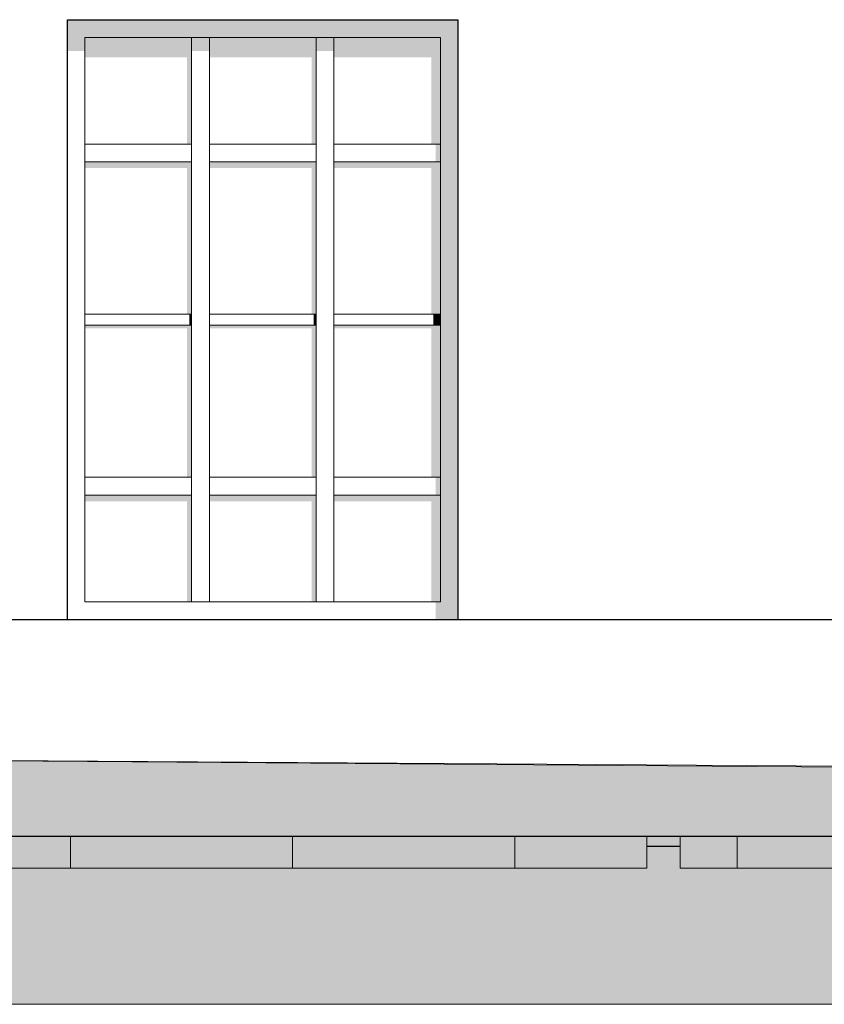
# Model space of a CAD drawing. Header units: millimetres. Extents: x -95523 to 190468, y -7401 to 17692.
# Tile 96 of 139: x 118953 to 122574, y -1510 to 2922. Entities that reach past the tile are written whole.
import ezdxf

# ---------------------------------------------------------------- set-up
doc = ezdxf.new("R2010")
doc.units = ezdxf.units.MM
doc.header["$MEASUREMENT"] = 0
for name, color, linetype, lineweight in [('1 Молдинги_Ном._пера__120', 7, 'Continuous', 5), ('1_Цоколь_Ном._пера__21', 7, 'Continuous', 30), ('2D - Общий_Ном._пера__120', 7, 'Continuous', 5), ('2D - Общий_Ном._пера__2', 8, 'Continuous', 15), ('Конструктив - Навесные Стены_Ном._пера__120', 7, 'Continuous', 5), ('Конструктив - Перекрытия_Ном._пера__120', 7, 'Continuous', 5), ('Конструктив - Стены Несущие_Ном._пера__21', 7, 'Continuous', 30), ('Окна Archicad_Ном._пера__21', 7, 'Continuous', 30)]:
    doc.layers.add(name, color=color, linetype=linetype, lineweight=lineweight)
for name, color, linetype in [('1_Цоколь', 7, 'Continuous'), ('Конструктив - Навесные Стены', 7, 'Continuous'), ('Конструктив - Перекрытия', 7, 'Continuous'), ('Конструктив - Стены Несущие', 7, 'Continuous'), ('Окна Archicad', 7, 'Continuous')]:
    doc.layers.add(name, color=color, linetype=linetype)
doc.layers.add('Конструктив - Перекрытия_Ном._пера__89', color=7, linetype='Continuous', lineweight=20, true_color=0x71cebe)

# ---------------------------------------------------------------- blocks, each defined once
blk = doc.blocks.new('Элемент Разреза_30_1', base_point=(95180.8, -197.5))
at = {"layer": 'Окна Archicad_Ном._пера__21', "color": 7, "linetype": 'Continuous', "lineweight": 30}
for p, q in [((119168.5, 222.5), (119168.5, 2922.5)), ((119168.5, 2922.5), (120925.5, 2922.5)), ((120925.5, 2922.5), (120925.5, 222.5))]:
    blk.add_line(p, q, dxfattribs=at)
blk = doc.blocks.new('Элемент Разреза_380_1', base_point=(95180.8, -197.5))
at = {"layer": 'Конструктив - Навесные Стены', "linetype": 'Continuous', "lineweight": 0, "true_color": 0x000000}
blk.add_hatch(color=18, dxfattribs=at).paths.add_polyline_path([(120925.5, 822.5), (120847, 822.5), (120847, 302.5), (120925.5, 224)])
at = {"layer": 'Конструктив - Навесные Стены_Ном._пера__120', "color": 7, "linetype": 'Continuous', "lineweight": 5}
blk.add_line((120847, 302.5), (120847, 782.5), dxfattribs=at)
blk = doc.blocks.new('Элемент Разреза_381_1', base_point=(95180.8, -197.5))
at = {"layer": 'Конструктив - Навесные Стены_Ном._пера__120', "color": 7, "linetype": 'Continuous', "lineweight": 5}
blk.add_line((119247, 862.5), (119247, 2282.5), dxfattribs=at)
blk = doc.blocks.new('Элемент Разреза_382_1', base_point=(95180.8, -197.5))
at = {"layer": 'Конструктив - Навесные Стены_Ном._пера__120', "color": 7, "linetype": 'Continuous', "lineweight": 5}
blk.add_line((119247, 302.5), (119247, 782.5), dxfattribs=at)
blk = doc.blocks.new('Элемент Разреза_383_1', base_point=(95180.8, -197.5))
at = {"layer": 'Конструктив - Навесные Стены', "linetype": 'Continuous', "lineweight": 0, "true_color": 0x000000}
blk.add_hatch(color=18, dxfattribs=at).paths.add_polyline_path([(120925.5, 2322.5), (120847, 2322.5), (120847, 822.5), (120925.5, 822.5)])
at = {"layer": 'Конструктив - Навесные Стены_Ном._пера__120', "color": 7, "linetype": 'Continuous', "lineweight": 5}
blk.add_line((120847, 862.5), (120847, 2282.5), dxfattribs=at)
blk = doc.blocks.new('Элемент Разреза_384_1', base_point=(95180.8, -197.5))
at = {"layer": 'Конструктив - Навесные Стены', "linetype": 'Continuous', "lineweight": 0, "true_color": 0x000000}
blk.add_hatch(color=18, dxfattribs=at).paths.add_polyline_path([(120925.5, 2921), (120847, 2842.5), (120847, 2322.5), (120925.5, 2322.5)])
at = {"layer": 'Конструктив - Навесные Стены_Ном._пера__120', "color": 7, "linetype": 'Continuous', "lineweight": 5}
for p, q in [((120847, 2362.5), (120847, 2842.5)), ((120847, 2322.5), (120847, 2362.5))]:
    blk.add_line(p, q, dxfattribs=at)
blk = doc.blocks.new('Элемент Разреза_385_1', base_point=(95180.8, -197.5))
at = {"layer": 'Конструктив - Навесные Стены_Ном._пера__120', "color": 7, "linetype": 'Continuous', "lineweight": 5}
for p, q in [((120287, 302.5), (120287, 782.5)), ((120367, 302.5), (120367, 782.5)), ((120367, 302.5), (120287, 302.5))]:
    blk.add_line(p, q, dxfattribs=at)
blk = doc.blocks.new('Элемент Разреза_386_1', base_point=(95180.8, -197.5))
at = {"layer": 'Конструктив - Навесные Стены_Ном._пера__120', "color": 7, "linetype": 'Continuous', "lineweight": 5}
for p, q in [((119727, 302.5), (119727, 782.5)), ((119807, 302.5), (119807, 782.5)), ((119807, 302.5), (119727, 302.5))]:
    blk.add_line(p, q, dxfattribs=at)
blk = doc.blocks.new('Элемент Разреза_387_1', base_point=(95180.8, -197.5))
at = {"layer": 'Конструктив - Навесные Стены', "linetype": 'Continuous', "lineweight": 0, "true_color": 0x000000}
blk.add_hatch(color=18, dxfattribs=at).paths.add_polyline_path([(120825.5, 782.5), (120847, 782.5), (120847, 862.5), (120825.5, 862.5)])
at = {"layer": 'Конструктив - Навесные Стены_Ном._пера__120', "color": 7, "linetype": 'Continuous', "lineweight": 5}
for p, q in [((120847, 862.5), (120367, 862.5)), ((120847, 862.5), (120847, 782.5)), ((120367, 782.5), (120367, 822.5)), ((120847, 782.5), (120367, 782.5))]:
    blk.add_line(p, q, dxfattribs=at)
blk = doc.blocks.new('Элемент Разреза_388_1', base_point=(95180.8, -197.5))
at = {"layer": 'Конструктив - Навесные Стены_Ном._пера__120', "color": 7, "linetype": 'Continuous', "lineweight": 5}
for p, q in [((120287, 862.5), (119807, 862.5)), ((119807, 782.5), (119807, 822.5)), ((120287, 822.5), (120287, 782.5)), ((120287, 782.5), (119807, 782.5))]:
    blk.add_line(p, q, dxfattribs=at)
blk = doc.blocks.new('Элемент Разреза_389_1', base_point=(95180.8, -197.5))
at = {"layer": 'Конструктив - Навесные Стены', "linetype": 'Continuous', "lineweight": 0, "true_color": 0x000000}
blk.add_hatch(color=18, dxfattribs=at).paths.add_polyline_path([(120367, 782.5), (120367, 754.2), (120805.5, 754.2), (120805.5, 302.5), (120847, 302.5), (120847, 782.5)])
blk = doc.blocks.new('Элемент Разреза_390_1', base_point=(95180.8, -197.5))
at = {"layer": 'Конструктив - Навесные Стены', "linetype": 'Continuous', "lineweight": 0, "true_color": 0x000000}
blk.add_hatch(color=18, dxfattribs=at).paths.add_polyline_path([(119807, 782.5), (119807, 754.2), (120267, 754.2), (120267, 302.5), (120287, 302.5), (120287, 782.5)])
blk = doc.blocks.new('Элемент Разреза_391_1', base_point=(95180.8, -197.5))
at = {"layer": 'Конструктив - Навесные Стены', "linetype": 'Continuous', "lineweight": 0, "true_color": 0x000000}
blk.add_hatch(color=18, dxfattribs=at).paths.add_polyline_path([(119247, 782.5), (119247, 754.2), (119707, 754.2), (119707, 302.5), (119727, 302.5), (119727, 782.5)])
blk = doc.blocks.new('Элемент Разреза_392_1', base_point=(95180.8, -197.5))
at = {"layer": 'Конструктив - Навесные Стены', "linetype": 'Continuous', "lineweight": 0, "true_color": 0x000000}
for points in [[(120367, 2282.5), (120367, 2254.2), (120805.5, 2254.2), (120805.5, 1597.5), (120847, 1597.5), (120847, 2282.5)], [(120815.5, 1597.5), (120815.5, 1547.5), (120847, 1547.5), (120847, 1597.5)], [(120847, 1547.5), (120367, 1547.5), (120367, 1533.3), (120805.5, 1533.3), (120805.5, 862.5), (120847, 862.5)]]:
    blk.add_hatch(color=18, dxfattribs=at).paths.add_polyline_path(points)
at = {"layer": 'Конструктив - Навесные Стены_Ном._пера__120', "color": 7, "linetype": 'Continuous', "lineweight": 5}
for p, q in [((120367, 1597.5), (120847, 1597.5)), ((120847, 1547.5), (120367, 1547.5))]:
    blk.add_line(p, q, dxfattribs=at)
blk = doc.blocks.new('Элемент Разреза_393_1', base_point=(95180.8, -197.5))
at = {"layer": 'Конструктив - Навесные Стены', "linetype": 'Continuous', "lineweight": 0, "true_color": 0x000000}
for points in [[(120287, 2282.5), (119807, 2282.5), (119807, 2254.2), (120267, 2254.2), (120267, 1597.5), (120287, 1597.5)], [(120277, 1597.5), (120277, 1547.5), (120287, 1547.5), (120287, 1597.5)], [(120287, 1547.5), (119807, 1547.5), (119807, 1533.3), (120267, 1533.3), (120267, 862.5), (120287, 862.5)]]:
    blk.add_hatch(color=18, dxfattribs=at).paths.add_polyline_path(points)
at = {"layer": 'Конструктив - Навесные Стены_Ном._пера__120', "color": 7, "linetype": 'Continuous', "lineweight": 5}
for p, q in [((119807, 1597.5), (120287, 1597.5)), ((120287, 1547.5), (119807, 1547.5))]:
    blk.add_line(p, q, dxfattribs=at)
blk = doc.blocks.new('Элемент Разреза_394_1', base_point=(95180.8, -197.5))
at = {"layer": 'Конструктив - Навесные Стены_Ном._пера__120', "color": 7, "linetype": 'Continuous', "lineweight": 5}
for p, q in [((120287, 862.5), (120287, 2282.5)), ((120367, 862.5), (120367, 2282.5)), ((120287, 822.5), (120287, 862.5)), ((120367, 822.5), (120367, 862.5))]:
    blk.add_line(p, q, dxfattribs=at)
blk = doc.blocks.new('Элемент Разреза_395_1', base_point=(95180.8, -197.5))
at = {"layer": 'Конструктив - Навесные Стены_Ном._пера__120', "color": 7, "linetype": 'Continuous', "lineweight": 5}
for p, q in [((119727, 862.5), (119727, 2282.5)), ((119807, 862.5), (119807, 2282.5)), ((119807, 822.5), (119807, 862.5))]:
    blk.add_line(p, q, dxfattribs=at)
blk = doc.blocks.new('Элемент Разреза_396_1', base_point=(95180.8, -197.5))
at = {"layer": 'Конструктив - Навесные Стены', "linetype": 'Continuous', "lineweight": 0, "true_color": 0x000000}
blk.add_hatch(color=18, dxfattribs=at).paths.add_polyline_path([(120847, 2362.5), (120825.5, 2362.5), (120825.5, 2282.5), (120847, 2282.5)])
at = {"layer": 'Конструктив - Навесные Стены_Ном._пера__120', "color": 7, "linetype": 'Continuous', "lineweight": 5}
for p, q in [((120847, 2362.5), (120367, 2362.5)), ((120367, 2282.5), (120367, 2322.5)), ((120847, 2322.5), (120847, 2282.5)), ((120847, 2282.5), (120367, 2282.5))]:
    blk.add_line(p, q, dxfattribs=at)
blk = doc.blocks.new('Элемент Разреза_397_1', base_point=(95180.8, -197.5))
at = {"layer": 'Конструктив - Навесные Стены_Ном._пера__120', "color": 7, "linetype": 'Continuous', "lineweight": 5}
for p, q in [((120287, 2362.5), (119807, 2362.5)), ((119807, 2282.5), (119807, 2322.5)), ((120287, 2322.5), (120287, 2282.5)), ((120287, 2282.5), (119807, 2282.5))]:
    blk.add_line(p, q, dxfattribs=at)
blk = doc.blocks.new('Элемент Разреза_398_1', base_point=(95180.8, -197.5))
at = {"layer": 'Конструктив - Навесные Стены', "linetype": 'Continuous', "lineweight": 0, "true_color": 0x000000}
blk.add_hatch(color=18, dxfattribs=at).paths.add_polyline_path([(120367, 2842.5), (120287, 2842.5), (120287, 2781), (120367, 2781)])
at = {"layer": 'Конструктив - Навесные Стены_Ном._пера__120', "color": 7, "linetype": 'Continuous', "lineweight": 5}
for p, q in [((120287, 2362.5), (120287, 2842.5)), ((120287, 2842.5), (120367, 2842.5)), ((120367, 2362.5), (120367, 2842.5)), ((120287, 2322.5), (120287, 2362.5)), ((120367, 2322.5), (120367, 2362.5))]:
    blk.add_line(p, q, dxfattribs=at)
blk = doc.blocks.new('Элемент Разреза_399_1', base_point=(95180.8, -197.5))
at = {"layer": 'Конструктив - Навесные Стены', "linetype": 'Continuous', "lineweight": 0, "true_color": 0x000000}
blk.add_hatch(color=18, dxfattribs=at).paths.add_polyline_path([(119727, 2781), (119807, 2781), (119807, 2842.5), (119727, 2842.5)])
at = {"layer": 'Конструктив - Навесные Стены_Ном._пера__120', "color": 7, "linetype": 'Continuous', "lineweight": 5}
for p, q in [((119727, 2362.5), (119727, 2842.5)), ((119767, 2842.5), (119807, 2842.5)), ((119807, 2362.5), (119807, 2842.5)), ((119807, 2322.5), (119807, 2362.5))]:
    blk.add_line(p, q, dxfattribs=at)
blk = doc.blocks.new('Элемент Разреза_400_1', base_point=(95180.8, -197.5))
at = {"layer": 'Конструктив - Навесные Стены', "linetype": 'Continuous', "lineweight": 0, "true_color": 0x000000}
blk.add_hatch(color=18, dxfattribs=at).paths.add_polyline_path([(120367, 2842.5), (120367, 2752.8), (120805.5, 2752.8), (120805.5, 2362.5), (120847, 2362.5), (120847, 2842.5)])
blk = doc.blocks.new('Элемент Разреза_401_1', base_point=(95180.8, -197.5))
at = {"layer": 'Конструктив - Навесные Стены', "linetype": 'Continuous', "lineweight": 0, "true_color": 0x000000}
blk.add_hatch(color=18, dxfattribs=at).paths.add_polyline_path([(119807, 2842.5), (119807, 2752.8), (120267, 2752.8), (120267, 2362.5), (120287, 2362.5), (120287, 2842.5)])
blk = doc.blocks.new('Элемент Разреза_402_1', base_point=(95180.8, -197.5))
at = {"layer": 'Конструктив - Навесные Стены', "linetype": 'Continuous', "lineweight": 0, "true_color": 0x000000}
blk.add_hatch(color=18, dxfattribs=at).paths.add_polyline_path([(119727, 2842.5), (119247, 2842.5), (119247, 2752.8), (119707, 2752.8), (119707, 2362.5), (119727, 2362.5)])
blk = doc.blocks.new('Элемент Разреза_403_1', base_point=(95180.8, -197.5))
at = {"layer": 'Конструктив - Навесные Стены_Ном._пера__120', "color": 7, "linetype": 'Continuous', "lineweight": 5}
for p, q in [((119727, 2362.5), (119247, 2362.5)), ((119247, 2282.5), (119247, 2362.5)), ((119727, 2362.5), (119727, 2282.5)), ((119727, 2282.5), (119247, 2282.5))]:
    blk.add_line(p, q, dxfattribs=at)
blk = doc.blocks.new('Элемент Разреза_404_1', base_point=(95180.8, -197.5))
at = {"layer": 'Конструктив - Навесные Стены_Ном._пера__120', "color": 7, "linetype": 'Continuous', "lineweight": 5}
for p, q in [((119727, 862.5), (119247, 862.5)), ((119247, 782.5), (119247, 862.5)), ((119727, 862.5), (119727, 782.5)), ((119727, 782.5), (119247, 782.5))]:
    blk.add_line(p, q, dxfattribs=at)
blk = doc.blocks.new('Элемент Разреза_405_1', base_point=(95180.8, -197.5))
at = {"layer": 'Конструктив - Навесные Стены', "linetype": 'Continuous', "lineweight": 0, "true_color": 0x000000}
for points in [[(119247, 2282.5), (119247, 2254.2), (119707, 2254.2), (119707, 1597.5), (119727, 1597.5), (119727, 2282.5)], [(119717, 1597.5), (119717, 1547.5), (119727, 1547.5), (119727, 1597.5)], [(119727, 1547.5), (119247, 1547.5), (119247, 1533.3), (119707, 1533.3), (119707, 862.5), (119727, 862.5)]]:
    blk.add_hatch(color=18, dxfattribs=at).paths.add_polyline_path(points)
at = {"layer": 'Конструктив - Навесные Стены_Ном._пера__120', "color": 7, "linetype": 'Continuous', "lineweight": 5}
for p, q in [((119247, 1597.5), (119727, 1597.5)), ((119727, 1547.5), (119247, 1547.5))]:
    blk.add_line(p, q, dxfattribs=at)
blk = doc.blocks.new('Элемент Разреза_406_1', base_point=(95180.8, -197.5))
at = {"layer": 'Конструктив - Навесные Стены', "linetype": 'Continuous', "lineweight": 0, "true_color": 0x000000}
blk.add_hatch(color=18, dxfattribs=at).paths.add_polyline_path([(119168.5, 2921), (119168.5, 2781), (119247, 2781), (119247, 2842.5)])
at = {"layer": 'Конструктив - Навесные Стены_Ном._пера__120', "color": 7, "linetype": 'Continuous', "lineweight": 5}
blk.add_line((119247, 2362.5), (119247, 2842.5), dxfattribs=at)
blk = doc.blocks.new('Элемент Разреза_449_1', base_point=(95180.8, -197.5))
at = {"layer": 'Конструктив - Навесные Стены_Ном._пера__120', "color": 7, "linetype": 'Continuous', "lineweight": 5}
blk.add_line((119727, 302.5), (119247, 302.5), dxfattribs=at)
blk = doc.blocks.new('Элемент Разреза_450_1', base_point=(95180.8, -197.5))
at = {"layer": 'Конструктив - Навесные Стены', "linetype": 'Continuous', "lineweight": 0, "true_color": 0x000000}
blk.add_hatch(color=18, dxfattribs=at).paths.add_polyline_path([(120825.5, 222.5), (120925.5, 222.5), (120925.5, 224), (120847, 302.5), (120825.5, 302.5)])
at = {"layer": 'Конструктив - Навесные Стены_Ном._пера__120', "color": 7, "linetype": 'Continuous', "lineweight": 5}
blk.add_line((120847, 302.5), (120367, 302.5), dxfattribs=at)
blk = doc.blocks.new('Элемент Разреза_451_1', base_point=(95180.8, -197.5))
at = {"layer": 'Конструктив - Навесные Стены_Ном._пера__120', "color": 7, "linetype": 'Continuous', "lineweight": 5}
blk.add_line((120287, 302.5), (119807, 302.5), dxfattribs=at)
blk = doc.blocks.new('Элемент Разреза_497_1', base_point=(95180.8, -197.5))
at = {"layer": 'Конструктив - Навесные Стены', "linetype": 'Continuous', "lineweight": 0, "true_color": 0x000000}
blk.add_hatch(color=18, dxfattribs=at).paths.add_polyline_path([(120327, 2922.5), (120327, 2842.5), (120847, 2842.5), (120925.5, 2921), (120925.5, 2922.5)])
at = {"layer": 'Конструктив - Навесные Стены_Ном._пера__120', "color": 7, "linetype": 'Continuous', "lineweight": 5}
blk.add_line((120847, 2842.5), (120367, 2842.5), dxfattribs=at)
blk = doc.blocks.new('Элемент Разреза_498_1', base_point=(95180.8, -197.5))
at = {"layer": 'Конструктив - Навесные Стены', "linetype": 'Continuous', "lineweight": 0, "true_color": 0x000000}
blk.add_hatch(color=18, dxfattribs=at).paths.add_polyline_path([(120327, 2842.5), (120327, 2922.5), (119767, 2922.5), (119767, 2842.5)])
at = {"layer": 'Конструктив - Навесные Стены_Ном._пера__120', "color": 7, "linetype": 'Continuous', "lineweight": 5}
blk.add_line((120287, 2842.5), (119807, 2842.5), dxfattribs=at)
blk = doc.blocks.new('Элемент Разреза_499_1', base_point=(95180.8, -197.5))
at = {"layer": 'Конструктив - Навесные Стены', "linetype": 'Continuous', "lineweight": 0, "true_color": 0x000000}
blk.add_hatch(color=18, dxfattribs=at).paths.add_polyline_path([(119767, 2922.5), (119168.5, 2922.5), (119168.5, 2921), (119247, 2842.5), (119767, 2842.5)])
at = {"layer": 'Конструктив - Навесные Стены_Ном._пера__120', "color": 7, "linetype": 'Continuous', "lineweight": 5}
for p, q in [((119727, 2842.5), (119247, 2842.5)), ((119767, 2842.5), (119727, 2842.5))]:
    blk.add_line(p, q, dxfattribs=at)
blk = doc.blocks.new('Элемент Разреза_538_1', base_point=(95180.8, -197.5))
at = {"layer": 'Конструктив - Перекрытия', "linetype": 'Continuous', "lineweight": 0, "true_color": 0x000000}
blk.add_hatch(color=18, dxfattribs=at).paths.add_polyline_path([(121926, -753.3), (121926, -897.5), (125598, -897.5), (125598, -753.3)])
at = {"layer": 'Конструктив - Перекрытия_Ном._пера__89', "linetype": 'Continuous', "lineweight": 20, "true_color": 0x71cebe}
h = blk.add_hatch(dxfattribs=at)
h.set_pattern_fill('СЕТКА_100X100_0001', color=123, style=0, pattern_type=2)
h.set_pattern_definition([(0, (95180.8, -197.5), (0, 1000), []), (90, (95180.8, -197.5), (-1000, 0), [])])
h.paths.add_polyline_path([(121926, -753.3), (121926, -897.5), (125598, -897.5), (125598, -753.3)])
at = {"layer": 'Конструктив - Перекрытия_Ном._пера__120', "color": 7, "linetype": 'Continuous', "lineweight": 5}
for p, q in [((121926, -897.5), (121926, -753.3)), ((125598, -847.5), (125598, -753.3)), ((125598, -897.5), (125598, -847.5)), ((121926, -897.5), (125598, -897.5))]:
    blk.add_line(p, q, dxfattribs=at)
blk = doc.blocks.new('Элемент Разреза_539_1', base_point=(95180.8, -197.5))
at = {"layer": 'Конструктив - Перекрытия', "linetype": 'Continuous', "lineweight": 0, "true_color": 0x000000}
blk.add_hatch(color=18, dxfattribs=at).paths.add_polyline_path([(118326, -897.5), (121776, -897.5), (121776, -753.3), (118326, -753.3)])
at = {"layer": 'Конструктив - Перекрытия_Ном._пера__89', "linetype": 'Continuous', "lineweight": 20, "true_color": 0x71cebe}
h = blk.add_hatch(dxfattribs=at)
h.set_pattern_fill('СЕТКА_100X100_0001', color=123, style=0, pattern_type=2)
h.set_pattern_definition([(0, (95180.8, -197.5), (0, 1000), []), (90, (95180.8, -197.5), (-1000, 0), [])])
h.paths.add_polyline_path([(118326, -897.5), (121776, -897.5), (121776, -753.3), (118326, -753.3)])
at = {"layer": 'Конструктив - Перекрытия_Ном._пера__120', "color": 7, "linetype": 'Continuous', "lineweight": 5}
for p, q in [((118326, -897.5), (118326, -753.3)), ((121776, -897.5), (121776, -753.3)), ((118326, -897.5), (121776, -897.5))]:
    blk.add_line(p, q, dxfattribs=at)
blk = doc.blocks.new('Элемент Разреза_570_1', base_point=(95180.8, -197.5))
at = {"layer": '1_Цоколь_Ном._пера__21', "color": 7, "linetype": 'Continuous', "lineweight": 30}
for p, q in [((118323.1, 222.5), (129974.9, 222.5)), ((115348, -753.3), (129974.9, -753.3))]:
    blk.add_line(p, q, dxfattribs=at)
blk = doc.blocks.new('Элемент Разреза_572_1', base_point=(95180.8, -197.5))
at = {"layer": 'Конструктив - Стены Несущие', "linetype": 'Continuous', "lineweight": 0, "true_color": 0x000000}
blk.add_hatch(color=18, dxfattribs=at).paths.add_polyline_path([(121776, -753.3), (121776, -797.5), (121926, -797.5), (121926, -753.3)])
at = {"layer": 'Конструктив - Стены Несущие_Ном._пера__21', "color": 7, "linetype": 'Continuous', "lineweight": 30}
blk.add_line((121776, -797.5), (121926, -797.5), dxfattribs=at)

msp = doc.modelspace()

# ---------------------------------------------------------------- hatches: boundary and pattern name
at = {"layer": '2D - Общий_Ном._пера__2', "linetype": 'Continuous', "lineweight": 15}
h = msp.add_hatch(dxfattribs=at)
h.set_pattern_fill('ГРУНТ_02_0001', color=8, style=0, pattern_type=2)
h.set_pattern_definition([(45, (95180.82, -197.54), (-275.7716, 275.7716), []), (45, (95088.9, -105.6), (-551.543, 551.543), []), (45, (94997, -13.7), (-551.543, 551.543), []), (135, (94905.05, 78.23), (91.92388, 91.92388), [390, -390])])
h.paths.add_polyline_path([(63972.3, -587.5), (63972.3, -1510.1), (190421.3, -1510.1), (190421.7, -710.6), (187378, -707.5), (151894.2, -287.5), (151894.2, -798.5), (139152.1, -798.5), (139148.4, -347.5), (131727.6, -497.5), (129963.6, -497.5), (115348, -387.5), (115348.4, -570.6), (115208, -572), (102648, -697.5), (102648, -617.5), (96464.7, -617.5), (67116, -617.5), (67116, -587.5)])

# ---------------------------------------------------------------- linework, layer by layer
at = {"layer": '1 Молдинги_Ном._пера__120', "color": 7, "linetype": 'Continuous', "lineweight": 5}
msp.add_lwpolyline([(63859.8, -587.5), (67116, -587.5), (67116, -617.5), (96464.7, -617.5), (102618, -617.5), (102618, -697.5), (107898, -645), (115318, -570.9), (115318, -497.5), (115348, -497.5), (115348, -387.5), (129662.6, -487.5), (131727.6, -497.5), (139148.4, -347.5), (139152.1, -798.5), (151894.2, -798.5), (151894.2, -287.5), (187378, -707.5), (190421.7, -708)], dxfattribs=at)
at = {"layer": '2D - Общий_Ном._пера__120', "color": 7, "linetype": 'Continuous', "lineweight": 5, "flags": 128}
msp.add_lwpolyline([(63972.3, -587.5), (63972.3, -1510.1), (190421.3, -1510.1), (190421.7, -710.6), (187378, -707.5), (151894.2, -287.5), (151894.2, -798.5), (139152.1, -798.5), (139148.4, -347.5), (131727.6, -497.5), (129963.6, -497.5), (115348, -387.5), (115348.4, -570.6), (115208, -572), (102648, -697.5), (102648, -617.5), (96464.7, -617.5), (67116, -617.5), (67116, -587.5)], close=True, dxfattribs=at)

# ---------------------------------------------------------------- block references
at = {"layer": '1_Цоколь', "lineweight": 0}
msp.add_blockref('Элемент Разреза_570_1', (95180.8, -197.5), dxfattribs=at)
at = {"layer": 'Конструктив - Навесные Стены', "lineweight": 0}
for name in ['Элемент Разреза_499_1', 'Элемент Разреза_406_1', 'Элемент Разреза_498_1', 'Элемент Разреза_497_1', 'Элемент Разреза_384_1', 'Элемент Разреза_402_1', 'Элемент Разреза_399_1', 'Элемент Разреза_401_1', 'Элемент Разреза_398_1', 'Элемент Разреза_400_1', 'Элемент Разреза_403_1', 'Элемент Разреза_397_1', 'Элемент Разреза_396_1', 'Элемент Разреза_383_1', 'Элемент Разреза_381_1', 'Элемент Разреза_405_1', 'Элемент Разреза_395_1', 'Элемент Разреза_393_1', 'Элемент Разреза_394_1', 'Элемент Разреза_392_1', 'Элемент Разреза_404_1', 'Элемент Разреза_388_1', 'Элемент Разреза_387_1', 'Элемент Разреза_380_1', 'Элемент Разреза_382_1', 'Элемент Разреза_391_1', 'Элемент Разреза_386_1', 'Элемент Разреза_390_1', 'Элемент Разреза_385_1', 'Элемент Разреза_389_1', 'Элемент Разреза_449_1', 'Элемент Разреза_451_1', 'Элемент Разреза_450_1']:
    msp.add_blockref(name, (95180.8, -197.5), dxfattribs=at)
at = {"layer": 'Конструктив - Перекрытия', "lineweight": 0}
for name in ['Элемент Разреза_539_1', 'Элемент Разреза_538_1']:
    msp.add_blockref(name, (95180.8, -197.5), dxfattribs=at)
at = {"layer": 'Конструктив - Стены Несущие', "lineweight": 0}
msp.add_blockref('Элемент Разреза_572_1', (95180.8, -197.5), dxfattribs=at)
at = {"layer": 'Окна Archicad', "lineweight": 0}
msp.add_blockref('Элемент Разреза_30_1', (95180.8, -197.5), dxfattribs=at)

doc.saveas('drawing.dxf')
